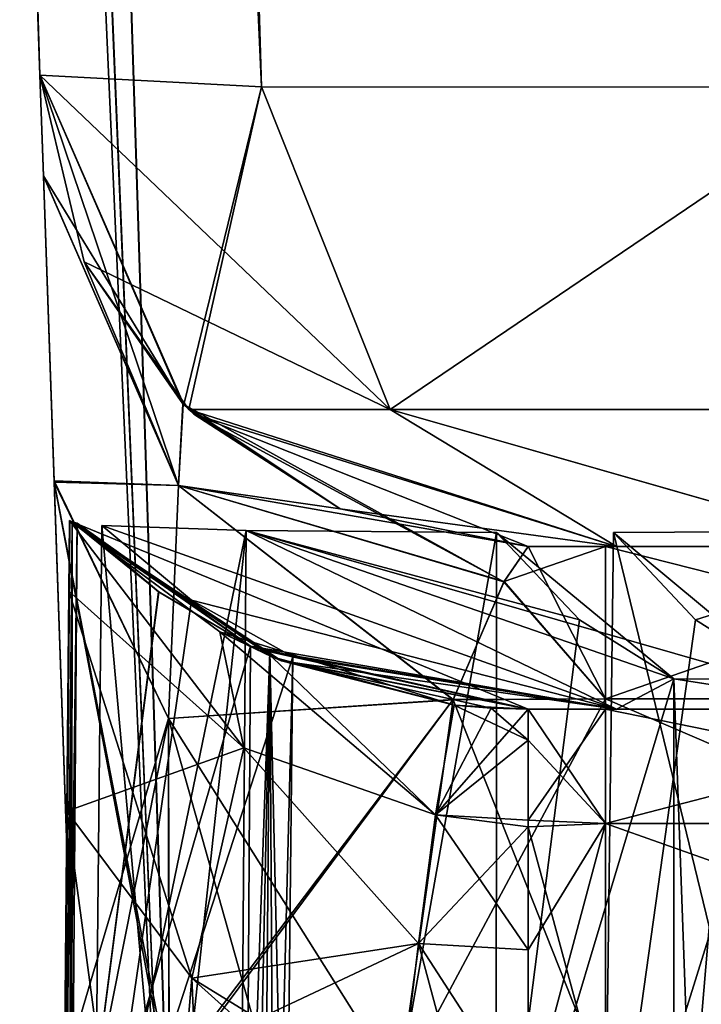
# Model space of a CAD drawing. Header units: millimetres. Extents: x -294 to 294, y -42 to 416.
# Tile 46 of 256: x -219 to -210, y 27 to 39. Entities that reach past the tile are written whole.
import ezdxf

# ---------------------------------------------------------------- set-up
doc = ezdxf.new("R2010")
doc.units = ezdxf.units.MM
doc.header["$LTSCALE"] = 65.185185
for name, color, linetype in [('13', 7, 'CONTINUOUS'), ('1416', 7, 'CONTINUOUS'), ('1437', 7, 'CONTINUOUS'), ('1438', 7, 'CONTINUOUS'), ('1439', 7, 'CONTINUOUS'), ('1440', 7, 'CONTINUOUS'), ('1442', 7, 'CONTINUOUS'), ('1443', 7, 'CONTINUOUS'), ('1446', 7, 'CONTINUOUS'), ('1447', 7, 'CONTINUOUS'), ('1448', 7, 'CONTINUOUS'), ('1462', 7, 'CONTINUOUS'), ('1463', 7, 'CONTINUOUS'), ('1464', 7, 'CONTINUOUS'), ('1465', 7, 'CONTINUOUS'), ('1475', 7, 'CONTINUOUS'), ('1476', 7, 'CONTINUOUS'), ('1479', 7, 'CONTINUOUS'), ('1536', 7, 'CONTINUOUS'), ('1557', 7, 'CONTINUOUS'), ('1565', 7, 'CONTINUOUS'), ('1574', 7, 'CONTINUOUS'), ('1584', 7, 'CONTINUOUS'), ('1585', 7, 'CONTINUOUS'), ('1586', 7, 'CONTINUOUS'), ('1588', 7, 'CONTINUOUS'), ('1589', 7, 'CONTINUOUS'), ('1590', 7, 'CONTINUOUS'), ('1591', 7, 'CONTINUOUS'), ('1592', 7, 'CONTINUOUS'), ('1593', 7, 'CONTINUOUS'), ('1594', 7, 'CONTINUOUS'), ('1595', 7, 'CONTINUOUS'), ('1596', 7, 'CONTINUOUS'), ('16', 7, 'CONTINUOUS'), ('1604', 7, 'CONTINUOUS'), ('1605', 7, 'CONTINUOUS'), ('1607', 7, 'CONTINUOUS'), ('1608', 7, 'CONTINUOUS'), ('1609', 7, 'CONTINUOUS'), ('1610', 7, 'CONTINUOUS'), ('1620', 7, 'CONTINUOUS'), ('1621', 7, 'CONTINUOUS'), ('1622', 7, 'CONTINUOUS'), ('1623', 7, 'CONTINUOUS'), ('1627', 7, 'CONTINUOUS'), ('1633', 7, 'CONTINUOUS'), ('1635', 7, 'CONTINUOUS'), ('1636', 7, 'CONTINUOUS'), ('1637', 7, 'CONTINUOUS'), ('1638', 7, 'CONTINUOUS'), ('1639', 7, 'CONTINUOUS'), ('1640', 7, 'CONTINUOUS'), ('1641', 7, 'CONTINUOUS'), ('1642', 7, 'CONTINUOUS'), ('1646', 7, 'CONTINUOUS'), ('1647', 7, 'CONTINUOUS'), ('1648', 7, 'CONTINUOUS'), ('1649', 7, 'CONTINUOUS')]:
    doc.layers.add(name, color=color, linetype=linetype)

msp = doc.modelspace()

# ---------------------------------------------------------------- linework, layer by layer
at = {"layer": '13', "color": 250, "linetype": 'Continuous', "true_color": 0x404040}
for points in [[(252, -16, -447), (-252, -16, -447), (252, 68, -447), (252, -16, -447)], [(-252, -16, -447), (-252, 68, -447), (252, 68, -447), (-252, -16, -447)]]:
    msp.add_3dface(points, dxfattribs=at)
at = {"layer": '1416', "linetype": 'Continuous'}
msp.add_3dface([(-38.161, 324, -331.453), (-216.839, 324, -331.453), (-198.185, 38.791, -321.493), (-38.161, 324, -331.453)], dxfattribs=at)
at = {"layer": '1437', "linetype": 'Continuous'}
for points in [[(-216.839, 324, -15.547), (-38.161, 324, -15.547), (-56.815, 38.791, -25.507), (-216.839, 324, -15.547)], [(-198.185, 38.791, -25.507), (-216.839, 324, -15.547), (-197.428, 38.791, -25.507), (-198.185, 38.791, -25.507)], [(-197.428, 38.791, -25.507), (-216.839, 324, -15.547), (-57.572, 38.791, -25.507), (-197.428, 38.791, -25.507)], [(-57.572, 38.791, -25.507), (-216.839, 324, -15.547), (-56.815, 38.791, -25.507), (-57.572, 38.791, -25.507)]]:
    msp.add_3dface(points, dxfattribs=at)
at = {"layer": '1438', "linetype": 'Continuous'}
for points in [[(-228.453, 324, -27.161), (-227.57, 324, -22.714), (-218.493, 38.791, -45.815), (-228.453, 324, -27.161)], [(-227.57, 324, -22.714), (-225.059, 324, -18.95), (-215.771, 38.648, -35.664), (-227.57, 324, -22.714)], [(-218.493, 38.791, -45.815), (-227.57, 324, -22.714), (-215.771, 38.648, -35.664), (-218.493, 38.791, -45.815)], [(-225.059, 324, -18.95), (-221.289, 324, -16.431), (-208.343, 38.647, -28.233), (-225.059, 324, -18.95)], [(-215.771, 38.648, -35.664), (-225.059, 324, -18.95), (-208.343, 38.647, -28.233), (-215.771, 38.648, -35.664)], [(-221.289, 324, -16.431), (-216.839, 324, -15.547), (-208.343, 38.647, -28.233), (-221.289, 324, -16.431)], [(-216.839, 324, -15.547), (-198.185, 38.791, -25.507), (-208.343, 38.647, -28.233), (-216.839, 324, -15.547)]]:
    msp.add_3dface(points, dxfattribs=at)
at = {"layer": '1439', "linetype": 'Continuous'}
for points in [[(-218.493, 38.791, -45.815), (-215.771, 38.648, -35.664), (-216.725, 34.744, -45.815), (-218.493, 38.791, -45.815)], [(-215.771, 38.648, -35.664), (-216.665, 34.685, -45.815), (-216.725, 34.744, -45.815), (-215.771, 38.648, -35.664)], [(-215.771, 38.648, -35.664), (-214.192, 34.684, -36.573), (-216.665, 34.685, -45.815), (-215.771, 38.648, -35.664)], [(-215.771, 38.648, -35.664), (-208.343, 38.647, -28.233), (-214.192, 34.684, -36.573), (-215.771, 38.648, -35.664)], [(-208.343, 38.647, -28.233), (-207.427, 34.684, -29.808), (-214.192, 34.684, -36.573), (-208.343, 38.647, -28.233)], [(-216.665, 34.685, -45.815), (-214.192, 34.684, -36.573), (-211.413, 33, -40.344), (-216.665, 34.685, -45.815)], [(-214.806, 33.462, -45.815), (-216.665, 34.685, -45.815), (-211.413, 33, -40.344), (-214.806, 33.462, -45.815)], [(-214.192, 34.684, -36.573), (-207.427, 34.684, -29.808), (-208.315, 33, -35.699), (-214.192, 34.684, -36.573)], [(-211.413, 33, -40.344), (-214.192, 34.684, -36.573), (-208.315, 33, -35.699), (-211.413, 33, -40.344)], [(-212.496, 33, -45.815), (-214.806, 33.462, -45.815), (-211.413, 33, -40.344), (-212.496, 33, -45.815)]]:
    msp.add_3dface(points, dxfattribs=at)
at = {"layer": '1440', "linetype": 'Continuous'}
for points in [[(-212.497, 33, -46.572), (-212.496, 33, -45.815), (-211.546, 33, -46.572), (-212.497, 33, -46.572)], [(-212.496, 33, -45.815), (-211.413, 33, -40.344), (-211.546, 33, -46.572), (-212.496, 33, -45.815)], [(-211.413, 33, -40.344), (-208.315, 33, -35.699), (-211.546, 33, -46.572), (-211.413, 33, -40.344)], [(-211.546, 33, -46.572), (-208.315, 33, -35.699), (-206.144, 33, -45.498), (-211.546, 33, -46.572)]]:
    msp.add_3dface(points, dxfattribs=at)
at = {"layer": '1442', "linetype": 'Continuous'}
for points in [[(-211.546, 33, -46.572), (-206.144, 33, -45.498), (-211.546, 31.128, -51.715), (-211.546, 33, -46.572)], [(-211.546, 31.128, -51.715), (-206.144, 33, -45.498), (-204.175, 31.128, -50.249), (-211.546, 31.128, -51.715)], [(-211.546, 31.128, -51.715), (-204.175, 31.128, -50.249), (-211.546, 26.389, -54.451), (-211.546, 31.128, -51.715)], [(-211.546, 26.389, -54.451), (-204.175, 31.128, -50.249), (-200.548, 26.389, -51.504), (-211.546, 26.389, -54.451)]]:
    msp.add_3dface(points, dxfattribs=at)
at = {"layer": '1443', "linetype": 'Continuous'}
for points in [[(-212.497, 33, -46.572), (-211.546, 31.128, -51.715), (-212.793, 32.568, -49.164), (-212.497, 33, -46.572)], [(-212.497, 33, -46.572), (-211.546, 33, -46.572), (-211.546, 31.128, -51.715), (-212.497, 33, -46.572)], [(-212.793, 32.568, -49.164), (-211.546, 31.128, -51.715), (-213.417, 31.118, -51.727), (-212.793, 32.568, -49.164)], [(-211.546, 26.389, -54.451), (-214.082, 26.389, -54.451), (-213.417, 31.118, -51.727), (-211.546, 26.389, -54.451)], [(-211.546, 31.128, -51.715), (-211.546, 26.389, -54.451), (-213.417, 31.118, -51.727), (-211.546, 31.128, -51.715)]]:
    msp.add_3dface(points, dxfattribs=at)
at = {"layer": '1446', "linetype": 'Continuous'}
for points in [[(-217.95, 36.498, -46.572), (-216.791, 33.75, -50.442), (-218.493, 38.791, -46.572), (-217.95, 36.498, -46.572)], [(-218.493, 38.791, -46.572), (-216.791, 33.75, -50.442), (-218.45, 37.55, -51.358), (-218.493, 38.791, -46.572)], [(-218.45, 37.55, -51.358), (-216.791, 33.75, -50.442), (-218.318, 33.791, -55.651), (-218.45, 37.55, -51.358)], [(-216.733, 34.751, -46.572), (-216.791, 33.75, -50.442), (-217.95, 36.498, -46.572), (-216.733, 34.751, -46.572)], [(-212.793, 32.568, -49.164), (-216.791, 33.75, -50.442), (-216.733, 34.751, -46.572), (-212.793, 32.568, -49.164)], [(-212.793, 32.568, -49.164), (-216.733, 34.751, -46.572), (-216.603, 34.625, -46.572), (-212.793, 32.568, -49.164)], [(-212.497, 33, -46.572), (-212.793, 32.568, -49.164), (-216.603, 34.625, -46.572), (-212.497, 33, -46.572)], [(-216.942, 26.502, -55.655), (-218.079, 26.944, -58.39), (-218.318, 33.791, -55.651), (-216.942, 26.502, -55.655)], [(-216.908, 26.497, -55.621), (-216.942, 26.502, -55.655), (-218.318, 33.791, -55.651), (-216.908, 26.497, -55.621)], [(-216.916, 30.885, -53.777), (-216.908, 26.497, -55.621), (-218.318, 33.791, -55.651), (-216.916, 30.885, -53.777)], [(-216.791, 33.75, -50.442), (-216.916, 30.885, -53.777), (-218.318, 33.791, -55.651), (-216.791, 33.75, -50.442)], [(-213.417, 31.118, -51.727), (-216.916, 30.885, -53.777), (-216.791, 33.75, -50.442), (-213.417, 31.118, -51.727)], [(-212.793, 32.568, -49.164), (-213.417, 31.118, -51.727), (-216.791, 33.75, -50.442), (-212.793, 32.568, -49.164)], [(-213.417, 31.118, -51.727), (-214.082, 26.389, -54.451), (-216.916, 30.885, -53.777), (-213.417, 31.118, -51.727)], [(-214.082, 26.389, -54.451), (-215.649, 26.392, -54.775), (-216.916, 30.885, -53.777), (-214.082, 26.389, -54.451)], [(-215.649, 26.392, -54.775), (-216.908, 26.497, -55.621), (-216.916, 30.885, -53.777), (-215.649, 26.392, -54.775)]]:
    msp.add_3dface(points, dxfattribs=at)
at = {"layer": '1447', "linetype": 'Continuous'}
for points in [[(-218.493, 38.791, -45.815), (-216.725, 34.744, -45.815), (-218.493, 38.791, -46.572), (-218.493, 38.791, -45.815)], [(-216.725, 34.744, -45.815), (-217.95, 36.498, -46.572), (-218.493, 38.791, -46.572), (-216.725, 34.744, -45.815)], [(-216.725, 34.744, -45.815), (-216.733, 34.751, -46.572), (-217.95, 36.498, -46.572), (-216.725, 34.744, -45.815)], [(-216.725, 34.744, -45.815), (-216.665, 34.685, -45.815), (-216.733, 34.751, -46.572), (-216.725, 34.744, -45.815)], [(-216.733, 34.751, -46.572), (-216.665, 34.685, -45.815), (-216.603, 34.625, -46.572), (-216.733, 34.751, -46.572)], [(-216.665, 34.685, -45.815), (-214.806, 33.462, -45.815), (-216.603, 34.625, -46.572), (-216.665, 34.685, -45.815)], [(-214.806, 33.462, -45.815), (-212.496, 33, -45.815), (-216.603, 34.625, -46.572), (-214.806, 33.462, -45.815)], [(-212.496, 33, -45.815), (-212.497, 33, -46.572), (-216.603, 34.625, -46.572), (-212.496, 33, -45.815)]]:
    msp.add_3dface(points, dxfattribs=at)
at = {"layer": '1448', "linetype": 'Continuous'}
for points in [[(-228.453, 324, -319.839), (-228.453, 324, -27.161), (-218.493, 38.791, -45.815), (-228.453, 324, -319.839)], [(-228.453, 324, -319.839), (-218.493, 38.791, -45.815), (-218.493, 38.791, -46.572), (-228.453, 324, -319.839)], [(-228.453, 324, -319.839), (-218.493, 38.791, -46.572), (-218.493, 38.791, -300.428), (-228.453, 324, -319.839)], [(-218.493, 38.791, -301.185), (-228.453, 324, -319.839), (-218.493, 38.791, -300.428), (-218.493, 38.791, -301.185)], [(-218.493, 38.791, -46.572), (-218.45, 37.55, -51.358), (-218.493, 38.791, -300.428), (-218.493, 38.791, -46.572)], [(-218.493, 38.791, -300.428), (-218.45, 37.55, -51.358), (-218.45, 37.557, -295.654), (-218.493, 38.791, -300.428)], [(-218.45, 37.557, -295.654), (-218.45, 37.55, -51.358), (-218.319, 33.806, -291.36), (-218.45, 37.557, -295.654)], [(-218.45, 37.55, -51.358), (-218.318, 33.791, -55.651), (-218.319, 33.806, -291.36), (-218.45, 37.55, -51.358)], [(-218.318, 33.791, -55.651), (-218.079, 26.944, -58.39), (-218.319, 33.806, -291.36), (-218.318, 33.791, -55.651)], [(-218.319, 33.806, -291.36), (-218.079, 26.944, -58.39), (-218.079, 26.944, -288.61), (-218.319, 33.806, -291.36)]]:
    msp.add_3dface(points, dxfattribs=at)
at = {"layer": '1462', "linetype": 'Continuous'}
for points in [[(-218.493, 38.791, -300.428), (-218.45, 37.557, -295.654), (-216.736, 34.754, -300.428), (-218.493, 38.791, -300.428)], [(-218.45, 37.557, -295.654), (-218.319, 33.806, -291.36), (-216.791, 33.75, -296.558), (-218.45, 37.557, -295.654)], [(-218.45, 37.557, -295.654), (-216.791, 33.75, -296.558), (-216.736, 34.754, -300.428), (-218.45, 37.557, -295.654)], [(-216.736, 34.754, -300.428), (-216.791, 33.75, -296.558), (-214.806, 33.462, -300.428), (-216.736, 34.754, -300.428)], [(-218.319, 33.806, -291.36), (-218.079, 26.944, -288.61), (-216.916, 30.885, -293.223), (-218.319, 33.806, -291.36)], [(-218.319, 33.806, -291.36), (-216.916, 30.885, -293.223), (-216.791, 33.75, -296.558), (-218.319, 33.806, -291.36)], [(-216.791, 33.75, -296.558), (-216.916, 30.885, -293.223), (-213.416, 31.12, -295.275), (-216.791, 33.75, -296.558)], [(-214.806, 33.462, -300.428), (-216.791, 33.75, -296.558), (-212.497, 33, -300.428), (-214.806, 33.462, -300.428)], [(-212.497, 33, -300.428), (-216.791, 33.75, -296.558), (-212.792, 32.569, -297.837), (-212.497, 33, -300.428)], [(-212.792, 32.569, -297.837), (-216.791, 33.75, -296.558), (-213.416, 31.12, -295.275), (-212.792, 32.569, -297.837)], [(-216.916, 30.885, -293.223), (-216.905, 26.496, -291.382), (-213.416, 31.12, -295.275), (-216.916, 30.885, -293.223)], [(-216.905, 26.496, -291.382), (-216.857, 26.49, -291.429), (-213.416, 31.12, -295.275), (-216.905, 26.496, -291.382)], [(-216.857, 26.49, -291.429), (-214.082, 26.389, -292.549), (-213.416, 31.12, -295.275), (-216.857, 26.49, -291.429)], [(-218.079, 26.944, -288.61), (-217.75, 26.683, -290.154), (-216.916, 30.885, -293.223), (-218.079, 26.944, -288.61)], [(-217.75, 26.683, -290.154), (-216.905, 26.496, -291.382), (-216.916, 30.885, -293.223), (-217.75, 26.683, -290.154)]]:
    msp.add_3dface(points, dxfattribs=at)
at = {"layer": '1463', "linetype": 'Continuous'}
for points in [[(-218.493, 38.791, -301.185), (-218.493, 38.791, -300.428), (-216.736, 34.754, -300.428), (-218.493, 38.791, -301.185)], [(-218.493, 38.791, -301.185), (-216.736, 34.754, -300.428), (-217.95, 36.498, -301.185), (-218.493, 38.791, -301.185)], [(-217.95, 36.498, -301.185), (-216.736, 34.754, -300.428), (-216.663, 34.683, -301.185), (-217.95, 36.498, -301.185)], [(-216.736, 34.754, -300.428), (-214.806, 33.462, -300.428), (-216.663, 34.683, -301.185), (-216.736, 34.754, -300.428)], [(-216.663, 34.683, -301.185), (-214.806, 33.462, -300.428), (-216.603, 34.625, -301.185), (-216.663, 34.683, -301.185)], [(-214.806, 33.462, -300.428), (-212.497, 33, -300.428), (-216.603, 34.625, -301.185), (-214.806, 33.462, -300.428)], [(-216.603, 34.625, -301.185), (-212.497, 33, -300.428), (-212.496, 33, -301.185), (-216.603, 34.625, -301.185)]]:
    msp.add_3dface(points, dxfattribs=at)
at = {"layer": '1464', "linetype": 'Continuous'}
for points in [[(-218.493, 38.791, -301.185), (-217.95, 36.498, -301.185), (-214.192, 34.684, -310.427), (-218.493, 38.791, -301.185)], [(-218.493, 38.791, -301.185), (-214.192, 34.684, -310.427), (-215.77, 38.648, -311.338), (-218.493, 38.791, -301.185)], [(-215.77, 38.648, -311.338), (-214.192, 34.684, -310.427), (-208.344, 38.647, -318.767), (-215.77, 38.648, -311.338)], [(-214.192, 34.684, -310.427), (-207.427, 34.684, -317.192), (-208.344, 38.647, -318.767), (-214.192, 34.684, -310.427)], [(-217.95, 36.498, -301.185), (-216.663, 34.683, -301.185), (-214.192, 34.684, -310.427), (-217.95, 36.498, -301.185)], [(-216.663, 34.683, -301.185), (-211.412, 33, -306.66), (-214.192, 34.684, -310.427), (-216.663, 34.683, -301.185)], [(-216.663, 34.683, -301.185), (-216.603, 34.625, -301.185), (-211.412, 33, -306.66), (-216.663, 34.683, -301.185)], [(-216.603, 34.625, -301.185), (-212.496, 33, -301.185), (-211.412, 33, -306.66), (-216.603, 34.625, -301.185)], [(-211.412, 33, -306.66), (-208.31, 33, -311.307), (-214.192, 34.684, -310.427), (-211.412, 33, -306.66)], [(-214.192, 34.684, -310.427), (-208.31, 33, -311.307), (-207.427, 34.684, -317.192), (-214.192, 34.684, -310.427)]]:
    msp.add_3dface(points, dxfattribs=at)
at = {"layer": '1465', "linetype": 'Continuous'}
for points in [[(-212.496, 33, -301.185), (-212.497, 33, -300.428), (-211.546, 33, -300.428), (-212.496, 33, -301.185)], [(-211.412, 33, -306.66), (-212.496, 33, -301.185), (-211.546, 33, -300.428), (-211.412, 33, -306.66)], [(-206.15, 33, -301.499), (-211.412, 33, -306.66), (-211.546, 33, -300.428), (-206.15, 33, -301.499)], [(-208.31, 33, -311.307), (-211.412, 33, -306.66), (-206.15, 33, -301.499), (-208.31, 33, -311.307)]]:
    msp.add_3dface(points, dxfattribs=at)
at = {"layer": '1475', "linetype": 'Continuous'}
for points in [[(-206.15, 33, -301.499), (-211.546, 33, -300.428), (-204.175, 31.128, -296.751), (-206.15, 33, -301.499)], [(-204.175, 31.128, -296.751), (-211.546, 33, -300.428), (-211.546, 31.128, -295.285), (-204.175, 31.128, -296.751)], [(-211.546, 26.389, -292.549), (-200.548, 26.389, -295.496), (-211.546, 31.128, -295.285), (-211.546, 26.389, -292.549)], [(-200.548, 26.389, -295.496), (-204.175, 31.128, -296.751), (-211.546, 31.128, -295.285), (-200.548, 26.389, -295.496)]]:
    msp.add_3dface(points, dxfattribs=at)
at = {"layer": '1476', "linetype": 'Continuous'}
for points in [[(-212.497, 33, -300.428), (-212.792, 32.569, -297.837), (-211.546, 33, -300.428), (-212.497, 33, -300.428)], [(-211.546, 33, -300.428), (-212.792, 32.569, -297.837), (-211.546, 31.128, -295.285), (-211.546, 33, -300.428)], [(-212.792, 32.569, -297.837), (-213.416, 31.12, -295.275), (-211.546, 31.128, -295.285), (-212.792, 32.569, -297.837)], [(-213.416, 31.12, -295.275), (-214.082, 26.389, -292.549), (-211.546, 31.128, -295.285), (-213.416, 31.12, -295.275)], [(-214.082, 26.389, -292.549), (-211.546, 26.389, -292.549), (-211.546, 31.128, -295.285), (-214.082, 26.389, -292.549)]]:
    msp.add_3dface(points, dxfattribs=at)
at = {"layer": '1479', "linetype": 'Continuous'}
for points in [[(-227.572, 324, -324.281), (-228.453, 324, -319.839), (-215.77, 38.648, -311.338), (-227.572, 324, -324.281)], [(-228.453, 324, -319.839), (-218.493, 38.791, -301.185), (-215.77, 38.648, -311.338), (-228.453, 324, -319.839)], [(-225.058, 324, -328.049), (-227.572, 324, -324.281), (-215.77, 38.648, -311.338), (-225.058, 324, -328.049)], [(-221.285, 324, -330.571), (-225.058, 324, -328.049), (-208.344, 38.647, -318.767), (-221.285, 324, -330.571)], [(-225.058, 324, -328.049), (-215.77, 38.648, -311.338), (-208.344, 38.647, -318.767), (-225.058, 324, -328.049)], [(-216.839, 324, -331.453), (-221.285, 324, -330.571), (-198.185, 38.791, -321.493), (-216.839, 324, -331.453)], [(-198.185, 38.791, -321.493), (-221.285, 324, -330.571), (-208.344, 38.647, -318.767), (-198.185, 38.791, -321.493)]]:
    msp.add_3dface(points, dxfattribs=at)
at = {"layer": '1536', "linetype": 'Continuous'}
msp.add_3dface([(-171.25, 322, -13.616), (-216.713, 322, -13.616), (-196.634, 15, -24.337), (-171.25, 322, -13.616)], dxfattribs=at)
at = {"layer": '1557', "linetype": 'Continuous'}
for points in [[(-216.713, 322, -333.384), (-171.25, 239, -330.486), (-58.366, 15, -322.663), (-216.713, 322, -333.384)], [(-196.634, 15, -322.663), (-216.713, 322, -333.384), (-183.485, 15, -322.663), (-196.634, 15, -322.663)], [(-183.485, 15, -322.663), (-216.713, 322, -333.384), (-71.515, 15, -322.663), (-183.485, 15, -322.663)], [(-71.515, 15, -322.663), (-216.713, 322, -333.384), (-58.366, 15, -322.663), (-71.515, 15, -322.663)]]:
    msp.add_3dface(points, dxfattribs=at)
at = {"layer": '1565', "linetype": 'Continuous'}
for points in [[(-229.346, 322, -324.946), (-226.39, 322, -329.377), (-216.585, 15, -311.149), (-229.346, 322, -324.946)], [(-219.663, 15, -299.634), (-229.346, 322, -324.946), (-216.585, 15, -311.149), (-219.663, 15, -299.634)], [(-226.39, 322, -329.377), (-221.951, 322, -332.344), (-208.157, 15, -319.58), (-226.39, 322, -329.377)], [(-216.585, 15, -311.149), (-226.39, 322, -329.377), (-208.157, 15, -319.58), (-216.585, 15, -311.149)], [(-221.951, 322, -332.344), (-216.713, 322, -333.384), (-208.157, 15, -319.58), (-221.951, 322, -332.344)], [(-216.713, 322, -333.384), (-196.634, 15, -322.663), (-208.157, 15, -319.58), (-216.713, 322, -333.384)]]:
    msp.add_3dface(points, dxfattribs=at)
at = {"layer": '1574', "linetype": 'Continuous'}
for points in [[(-229.349, 322, -22.06), (-230.384, 322, -27.287), (-216.581, 15, -35.844), (-229.349, 322, -22.06)], [(-230.384, 322, -27.287), (-219.663, 15, -47.366), (-216.581, 15, -35.844), (-230.384, 322, -27.287)], [(-226.389, 322, -17.623), (-229.349, 322, -22.06), (-216.581, 15, -35.844), (-226.389, 322, -17.623)], [(-221.945, 322, -14.653), (-226.389, 322, -17.623), (-208.164, 15, -27.423), (-221.945, 322, -14.653)], [(-208.164, 15, -27.423), (-226.389, 322, -17.623), (-216.581, 15, -35.844), (-208.164, 15, -27.423)], [(-216.713, 322, -13.616), (-221.945, 322, -14.653), (-196.634, 15, -24.337), (-216.713, 322, -13.616)], [(-196.634, 15, -24.337), (-221.945, 322, -14.653), (-208.164, 15, -27.423), (-196.634, 15, -24.337)]]:
    msp.add_3dface(points, dxfattribs=at)
at = {"layer": '1584', "linetype": 'Continuous'}
for points in [[(-218.228, 22.229, -55.015), (-216.001, 13.648, -55.186), (-218.162, 29.747, -53.372), (-218.228, 22.229, -55.015)], [(-218.162, 29.747, -53.372), (-216.001, 13.648, -55.186), (-216.628, 27.697, -52.77), (-218.162, 29.747, -53.372)], [(-216.628, 27.697, -52.77), (-216.001, 13.648, -55.186), (-215.982, 27.115, -52.624), (-216.628, 27.697, -52.77)]]:
    msp.add_3dface(points, dxfattribs=at)
at = {"layer": '1585', "linetype": 'Continuous'}
for points in [[(-218.131, 33.321, -46.194), (-218.291, 15, -46.194), (-218.131, 33.321, -49.126), (-218.131, 33.321, -46.194)], [(-218.131, 33.321, -49.126), (-218.291, 15, -46.194), (-218.139, 32.45, -51.883), (-218.131, 33.321, -49.126)], [(-218.291, 15, -46.194), (-218.162, 29.747, -53.372), (-218.139, 32.45, -51.883), (-218.291, 15, -46.194)], [(-218.291, 15, -46.194), (-218.228, 22.229, -55.015), (-218.162, 29.747, -53.372), (-218.291, 15, -46.194)]]:
    msp.add_3dface(points, dxfattribs=at)
at = {"layer": '1586', "linetype": 'Continuous'}
for points in [[(-218.291, 15, -46.194), (-218.131, 33.321, -46.194), (-218.13, 33.32, -46.004), (-218.291, 15, -46.194)], [(-218.127, 33.317, -45.815), (-218.291, 15, -46.194), (-218.13, 33.32, -46.004), (-218.127, 33.317, -45.815)], [(-218.262, 15, -45.099), (-218.291, 15, -46.194), (-218.127, 33.317, -45.815), (-218.262, 15, -45.099)], [(-218.097, 33.303, -45.012), (-218.262, 15, -45.099), (-218.127, 33.317, -45.815), (-218.097, 33.303, -45.012)], [(-218.035, 33.289, -44.21), (-218.262, 15, -45.099), (-218.097, 33.303, -45.012), (-218.035, 33.289, -44.21)], [(-218.105, 24.14, -44.109), (-218.262, 15, -45.099), (-218.035, 33.289, -44.21), (-218.105, 24.14, -44.109)]]:
    msp.add_3dface(points, dxfattribs=at)
at = {"layer": '1588', "linetype": 'Continuous'}
for points in [[(-211.446, 33.173, -31.113), (-207.039, 15, -27.902), (-211.561, 24.083, -31.111), (-211.446, 33.173, -31.113)], [(-207.039, 15, -27.902), (-211.446, 33.173, -31.113), (-206.963, 33.198, -28.042), (-207.039, 15, -27.902)]]:
    msp.add_3dface(points, dxfattribs=at)
at = {"layer": '1589', "linetype": 'Continuous'}
for points in [[(-216.098, 15, -36.961), (-217.918, 15, -42.295), (-215.958, 33.198, -37.037), (-216.098, 15, -36.961)], [(-217.918, 15, -42.295), (-217.825, 24.126, -42.237), (-215.958, 33.198, -37.037), (-217.918, 15, -42.295)], [(-217.733, 33.258, -42.18), (-215.958, 33.198, -37.037), (-217.825, 24.126, -42.237), (-217.733, 33.258, -42.18)], [(-212.887, 33.173, -32.554), (-216.098, 15, -36.961), (-215.958, 33.198, -37.037), (-212.887, 33.173, -32.554)], [(-212.889, 24.083, -32.439), (-216.098, 15, -36.961), (-212.887, 33.173, -32.554), (-212.889, 24.083, -32.439)]]:
    msp.add_3dface(points, dxfattribs=at)
at = {"layer": '1590', "linetype": 'Continuous'}
for points in [[(-218.105, 24.14, -44.109), (-218.035, 33.289, -44.21), (-217.031, 32.442, -44.472), (-218.105, 24.14, -44.109)], [(-215.906, 31.777, -44.767), (-218.105, 24.14, -44.109), (-217.031, 32.442, -44.472), (-215.906, 31.777, -44.767)], [(-215.961, 23.386, -44.676), (-218.105, 24.14, -44.109), (-215.906, 31.777, -44.767), (-215.961, 23.386, -44.676)]]:
    msp.add_3dface(points, dxfattribs=at)
at = {"layer": '1591', "linetype": 'Continuous'}
for points in [[(-215.809, 15, -43.751), (-216.016, 15, -44.586), (-215.668, 31.707, -43.789), (-215.809, 15, -43.751)], [(-216.016, 15, -44.586), (-215.961, 23.386, -44.676), (-215.668, 31.707, -43.789), (-216.016, 15, -44.586)], [(-215.961, 23.386, -44.676), (-215.906, 31.777, -44.767), (-215.668, 31.707, -43.789), (-215.961, 23.386, -44.676)], [(-215.386, 31.645, -42.823), (-215.809, 15, -43.751), (-215.668, 31.707, -43.789), (-215.386, 31.645, -42.823)], [(-215.478, 23.32, -42.873), (-215.809, 15, -43.751), (-215.386, 31.645, -42.823), (-215.478, 23.32, -42.873)]]:
    msp.add_3dface(points, dxfattribs=at)
at = {"layer": '1592', "linetype": 'Continuous'}
for points in [[(-217.733, 33.258, -42.18), (-217.825, 24.126, -42.237), (-216.631, 32.34, -42.483), (-217.733, 33.258, -42.18)], [(-217.825, 24.126, -42.237), (-215.386, 31.645, -42.823), (-216.631, 32.34, -42.483), (-217.825, 24.126, -42.237)], [(-217.825, 24.126, -42.237), (-215.478, 23.32, -42.873), (-215.386, 31.645, -42.823), (-217.825, 24.126, -42.237)]]:
    msp.add_3dface(points, dxfattribs=at)
at = {"layer": '1593', "linetype": 'Continuous'}
for points in [[(-218.097, 33.303, -45.012), (-218.127, 33.317, -45.815), (-215.906, 31.777, -44.767), (-218.097, 33.303, -45.012)], [(-215.906, 31.777, -44.767), (-218.127, 33.317, -45.815), (-215.528, 31.596, -45.815), (-215.906, 31.777, -44.767)], [(-218.035, 33.289, -44.21), (-218.097, 33.303, -45.012), (-217.031, 32.442, -44.472), (-218.035, 33.289, -44.21)], [(-218.097, 33.303, -45.012), (-215.906, 31.777, -44.767), (-217.031, 32.442, -44.472), (-218.097, 33.303, -45.012)], [(-215.958, 33.198, -37.037), (-217.733, 33.258, -42.18), (-211.412, 31, -40.34), (-215.958, 33.198, -37.037)], [(-217.733, 33.258, -42.18), (-216.631, 32.34, -42.483), (-211.412, 31, -40.34), (-217.733, 33.258, -42.18)], [(-212.887, 33.173, -32.554), (-215.958, 33.198, -37.037), (-211.867, 32.101, -33.561), (-212.887, 33.173, -32.554)], [(-211.867, 32.101, -33.561), (-215.958, 33.198, -37.037), (-210.706, 31.374, -34.713), (-211.867, 32.101, -33.561)], [(-210.706, 31.374, -34.713), (-215.958, 33.198, -37.037), (-208.31, 31, -35.694), (-210.706, 31.374, -34.713)], [(-208.31, 31, -35.694), (-215.958, 33.198, -37.037), (-211.412, 31, -40.34), (-208.31, 31, -35.694)], [(-206.963, 33.198, -28.042), (-211.446, 33.173, -31.113), (-209.287, 31.374, -33.294), (-206.963, 33.198, -28.042)], [(-209.287, 31.374, -33.294), (-211.446, 33.173, -31.113), (-210.439, 32.101, -32.133), (-209.287, 31.374, -33.294)], [(-216.631, 32.34, -42.483), (-215.386, 31.645, -42.823), (-211.412, 31, -40.34), (-216.631, 32.34, -42.483)], [(-215.668, 31.707, -43.789), (-215.906, 31.777, -44.767), (-211.412, 31, -40.34), (-215.668, 31.707, -43.789)], [(-211.412, 31, -40.34), (-215.906, 31.777, -44.767), (-215.528, 31.596, -45.815), (-211.412, 31, -40.34)], [(-215.386, 31.645, -42.823), (-215.668, 31.707, -43.789), (-211.412, 31, -40.34), (-215.386, 31.645, -42.823)], [(-212.496, 31, -45.815), (-211.412, 31, -40.34), (-215.528, 31.596, -45.815), (-212.496, 31, -45.815)], [(-210.013, 31.372, -33.987), (-210.706, 31.374, -34.713), (-208.31, 31, -35.694), (-210.013, 31.372, -33.987)]]:
    msp.add_3dface(points, dxfattribs=at)
at = {"layer": '1594', "linetype": 'Continuous'}
for points in [[(-212.889, 24.083, -32.439), (-212.887, 33.173, -32.554), (-211.867, 32.101, -33.561), (-212.889, 24.083, -32.439)], [(-212.889, 24.083, -32.439), (-211.867, 32.101, -33.561), (-210.706, 31.374, -34.713), (-212.889, 24.083, -32.439)], [(-212.889, 24.083, -32.439), (-210.706, 31.374, -34.713), (-210.708, 23.185, -34.609), (-212.889, 24.083, -32.439)]]:
    msp.add_3dface(points, dxfattribs=at)
at = {"layer": '1595', "linetype": 'Continuous'}
for points in [[(-210.114, 15, -33.886), (-210.71, 15, -34.506), (-210.013, 31.372, -33.987), (-210.114, 15, -33.886)], [(-210.013, 31.372, -33.987), (-210.71, 15, -34.506), (-210.708, 23.185, -34.609), (-210.013, 31.372, -33.987)], [(-210.706, 31.374, -34.713), (-210.013, 31.372, -33.987), (-210.708, 23.185, -34.609), (-210.706, 31.374, -34.713)]]:
    msp.add_3dface(points, dxfattribs=at)
at = {"layer": '1596', "linetype": 'Continuous'}
for points in [[(-211.446, 33.173, -31.113), (-211.561, 24.083, -31.111), (-210.439, 32.101, -32.133), (-211.446, 33.173, -31.113)], [(-211.561, 24.083, -31.111), (-209.287, 31.374, -33.294), (-210.439, 32.101, -32.133), (-211.561, 24.083, -31.111)], [(-209.287, 31.374, -33.294), (-211.561, 24.083, -31.111), (-209.391, 23.185, -33.292), (-209.287, 31.374, -33.294)]]:
    msp.add_3dface(points, dxfattribs=at)
at = {"layer": '16', "color": 250, "linetype": 'Continuous', "true_color": 0x404040}
for points in [[(-252, 68.009, -431.591), (-252, 0.991, -431.006), (252, 0.991, -431.006), (-252, 68.009, -431.591)], [(252, 68.009, -431.591), (-252, 68.009, -431.591), (252, 0.991, -431.006), (252, 68.009, -431.591)]]:
    msp.add_3dface(points, dxfattribs=at)
at = {"layer": '1604', "linetype": 'Continuous'}
for points in [[(-211.546, 29.596, -50.46), (-204.655, 29.596, -49.089), (-211.546, 31, -46.603), (-211.546, 29.596, -50.46)], [(-211.546, 31, -46.603), (-204.655, 29.596, -49.089), (-206.138, 31, -45.529), (-211.546, 31, -46.603)], [(-211.546, 26.042, -52.512), (-201.517, 26.042, -49.825), (-211.546, 29.596, -50.46), (-211.546, 26.042, -52.512)], [(-211.546, 29.596, -50.46), (-201.517, 26.042, -49.825), (-204.655, 29.596, -49.089), (-211.546, 29.596, -50.46)]]:
    msp.add_3dface(points, dxfattribs=at)
at = {"layer": '1605', "linetype": 'Continuous'}
for points in [[(-211.546, 29.596, -50.46), (-211.546, 31, -46.603), (-212.497, 29.637, -50.411), (-211.546, 29.596, -50.46)], [(-212.497, 29.637, -50.411), (-211.546, 31, -46.603), (-212.497, 31, -46.603), (-212.497, 29.637, -50.411)], [(-212.497, 28.043, -51.775), (-211.546, 29.596, -50.46), (-212.497, 29.637, -50.411), (-212.497, 28.043, -51.775)], [(-211.546, 26.042, -52.512), (-211.546, 29.596, -50.46), (-212.497, 26.042, -52.512), (-211.546, 26.042, -52.512)], [(-212.497, 26.042, -52.512), (-211.546, 29.596, -50.46), (-212.497, 28.043, -51.775), (-212.497, 26.042, -52.512)]]:
    msp.add_3dface(points, dxfattribs=at)
at = {"layer": '1607', "linetype": 'Continuous'}
for points in [[(-213.404, 31.052, -46.587), (-213.635, 29.704, -50.397), (-212.951, 31.013, -46.599), (-213.404, 31.052, -46.587)], [(-213.635, 29.704, -50.397), (-212.497, 31, -46.603), (-212.951, 31.013, -46.599), (-213.635, 29.704, -50.397)], [(-212.497, 29.637, -50.411), (-212.497, 31, -46.603), (-213.635, 29.704, -50.397), (-212.497, 29.637, -50.411)], [(-213.843, 28.121, -51.76), (-212.497, 28.043, -51.775), (-213.635, 29.704, -50.397), (-213.843, 28.121, -51.76)], [(-212.497, 28.043, -51.775), (-212.497, 29.637, -50.411), (-213.635, 29.704, -50.397), (-212.497, 28.043, -51.775)], [(-214.085, 26.132, -52.496), (-213.292, 26.065, -52.508), (-213.843, 28.121, -51.76), (-214.085, 26.132, -52.496)], [(-212.497, 26.042, -52.512), (-212.497, 28.043, -51.775), (-213.843, 28.121, -51.76), (-212.497, 26.042, -52.512)], [(-213.292, 26.065, -52.508), (-212.497, 26.042, -52.512), (-213.843, 28.121, -51.76), (-213.292, 26.065, -52.508)]]:
    msp.add_3dface(points, dxfattribs=at)
at = {"layer": '1608', "linetype": 'Continuous'}
for points in [[(-218.131, 33.321, -49.126), (-218.139, 32.45, -51.883), (-215.99, 30.527, -50.776), (-218.131, 33.321, -49.126)], [(-216.284, 31.953, -47.412), (-218.131, 33.321, -49.126), (-215.99, 30.527, -50.776), (-216.284, 31.953, -47.412)], [(-218.139, 32.45, -51.883), (-218.162, 29.747, -53.372), (-215.99, 30.527, -50.776), (-218.139, 32.45, -51.883)], [(-213.635, 29.704, -50.397), (-213.404, 31.052, -46.587), (-216.284, 31.953, -47.412), (-213.635, 29.704, -50.397)], [(-213.635, 29.704, -50.397), (-216.284, 31.953, -47.412), (-215.99, 30.527, -50.776), (-213.635, 29.704, -50.397)], [(-216.284, 31.953, -47.412), (-213.404, 31.052, -46.587), (-215.646, 31.646, -47.061), (-216.284, 31.953, -47.412)], [(-218.162, 29.747, -53.372), (-216.628, 27.697, -52.77), (-215.99, 30.527, -50.776), (-218.162, 29.747, -53.372)], [(-216.628, 27.697, -52.77), (-213.843, 28.121, -51.76), (-215.99, 30.527, -50.776), (-216.628, 27.697, -52.77)], [(-213.843, 28.121, -51.76), (-213.635, 29.704, -50.397), (-215.99, 30.527, -50.776), (-213.843, 28.121, -51.76)], [(-216.628, 27.697, -52.77), (-215.982, 27.115, -52.624), (-213.843, 28.121, -51.76), (-216.628, 27.697, -52.77)], [(-215.982, 27.115, -52.624), (-214.085, 26.132, -52.496), (-213.843, 28.121, -51.76), (-215.982, 27.115, -52.624)]]:
    msp.add_3dface(points, dxfattribs=at)
at = {"layer": '1609', "linetype": 'Continuous'}
for points in [[(-218.131, 33.321, -46.194), (-218.131, 33.321, -49.126), (-216.284, 31.953, -47.412), (-218.131, 33.321, -46.194)], [(-218.13, 33.32, -46.004), (-218.131, 33.321, -46.194), (-216.284, 31.953, -47.412), (-218.13, 33.32, -46.004)], [(-218.127, 33.317, -45.815), (-218.13, 33.32, -46.004), (-216.284, 31.953, -47.412), (-218.127, 33.317, -45.815)], [(-215.528, 31.596, -45.815), (-218.127, 33.317, -45.815), (-215.646, 31.646, -47.061), (-215.528, 31.596, -45.815)], [(-218.127, 33.317, -45.815), (-216.284, 31.953, -47.412), (-215.646, 31.646, -47.061), (-218.127, 33.317, -45.815)], [(-213.404, 31.052, -46.587), (-215.528, 31.596, -45.815), (-215.646, 31.646, -47.061), (-213.404, 31.052, -46.587)], [(-212.496, 31, -45.815), (-215.528, 31.596, -45.815), (-212.497, 31, -46.603), (-212.496, 31, -45.815)], [(-212.497, 31, -46.603), (-215.528, 31.596, -45.815), (-212.951, 31.013, -46.599), (-212.497, 31, -46.603)], [(-215.528, 31.596, -45.815), (-213.404, 31.052, -46.587), (-212.951, 31.013, -46.599), (-215.528, 31.596, -45.815)]]:
    msp.add_3dface(points, dxfattribs=at)
at = {"layer": '1610', "linetype": 'Continuous'}
for points in [[(-206.138, 31, -45.529), (-212.496, 31, -45.815), (-212.497, 31, -46.603), (-206.138, 31, -45.529)], [(-211.546, 31, -46.603), (-206.138, 31, -45.529), (-212.497, 31, -46.603), (-211.546, 31, -46.603)], [(-211.412, 31, -40.34), (-212.496, 31, -45.815), (-201.548, 31, -42.466), (-211.412, 31, -40.34)], [(-212.496, 31, -45.815), (-206.138, 31, -45.529), (-201.548, 31, -42.466), (-212.496, 31, -45.815)], [(-208.31, 31, -35.694), (-211.412, 31, -40.34), (-198.473, 31, -37.867), (-208.31, 31, -35.694)], [(-211.412, 31, -40.34), (-201.548, 31, -42.466), (-198.473, 31, -37.867), (-211.412, 31, -40.34)]]:
    msp.add_3dface(points, dxfattribs=at)
at = {"layer": '1620', "linetype": 'Continuous'}
for points in [[(-218.162, 29.747, -293.628), (-217.812, 13.795, -290.621), (-218.227, 22.368, -292.016), (-218.162, 29.747, -293.628)], [(-216.627, 27.696, -294.23), (-217.812, 13.795, -290.621), (-218.162, 29.747, -293.628), (-216.627, 27.696, -294.23)], [(-215.981, 27.114, -294.376), (-217.812, 13.795, -290.621), (-216.627, 27.696, -294.23), (-215.981, 27.114, -294.376)]]:
    msp.add_3dface(points, dxfattribs=at)
at = {"layer": '1621', "linetype": 'Continuous'}
for points in [[(-218.291, 15, -290.354), (-218.291, 15, -300.806), (-218.131, 33.321, -300.806), (-218.291, 15, -290.354)], [(-218.227, 22.368, -292.016), (-218.291, 15, -290.354), (-218.131, 33.321, -300.806), (-218.227, 22.368, -292.016)], [(-218.162, 29.747, -293.628), (-218.227, 22.368, -292.016), (-218.131, 33.321, -300.806), (-218.162, 29.747, -293.628)], [(-218.139, 32.45, -295.117), (-218.162, 29.747, -293.628), (-218.131, 33.321, -300.806), (-218.139, 32.45, -295.117)], [(-218.131, 33.321, -297.874), (-218.139, 32.45, -295.117), (-218.131, 33.321, -300.806), (-218.131, 33.321, -297.874)]]:
    msp.add_3dface(points, dxfattribs=at)
at = {"layer": '1622', "linetype": 'Continuous'}
for points in [[(-218.139, 32.45, -295.117), (-218.131, 33.321, -297.874), (-215.99, 30.527, -296.224), (-218.139, 32.45, -295.117)], [(-215.99, 30.527, -296.224), (-218.131, 33.321, -297.874), (-216.284, 31.953, -299.588), (-215.99, 30.527, -296.224)], [(-216.627, 27.696, -294.23), (-218.162, 29.747, -293.628), (-218.139, 32.45, -295.117), (-216.627, 27.696, -294.23)], [(-216.627, 27.696, -294.23), (-218.139, 32.45, -295.117), (-215.99, 30.527, -296.224), (-216.627, 27.696, -294.23)], [(-215.99, 30.527, -296.224), (-216.284, 31.953, -299.588), (-213.635, 29.704, -296.603), (-215.99, 30.527, -296.224)], [(-213.635, 29.704, -296.603), (-216.284, 31.953, -299.588), (-215.646, 31.646, -299.939), (-213.635, 29.704, -296.603)], [(-213.404, 31.052, -300.413), (-213.635, 29.704, -296.603), (-215.646, 31.646, -299.939), (-213.404, 31.052, -300.413)], [(-216.627, 27.696, -294.23), (-215.99, 30.527, -296.224), (-213.843, 28.121, -295.24), (-216.627, 27.696, -294.23)], [(-213.843, 28.121, -295.24), (-215.99, 30.527, -296.224), (-213.635, 29.704, -296.603), (-213.843, 28.121, -295.24)], [(-214.085, 26.132, -294.504), (-216.627, 27.696, -294.23), (-213.843, 28.121, -295.24), (-214.085, 26.132, -294.504)], [(-214.085, 26.132, -294.504), (-215.981, 27.114, -294.376), (-216.627, 27.696, -294.23), (-214.085, 26.132, -294.504)]]:
    msp.add_3dface(points, dxfattribs=at)
at = {"layer": '1623', "linetype": 'Continuous'}
for points in [[(-213.635, 29.704, -296.603), (-213.404, 31.052, -300.413), (-212.497, 30.621, -298.298), (-213.635, 29.704, -296.603)], [(-212.497, 30.621, -298.298), (-213.404, 31.052, -300.413), (-212.951, 31.013, -300.401), (-212.497, 30.621, -298.298)], [(-212.497, 31, -300.397), (-212.497, 30.621, -298.298), (-212.951, 31.013, -300.401), (-212.497, 31, -300.397)], [(-212.497, 29.555, -296.491), (-213.635, 29.704, -296.603), (-212.497, 30.621, -298.298), (-212.497, 29.555, -296.491)], [(-213.843, 28.121, -295.24), (-213.635, 29.704, -296.603), (-212.497, 29.555, -296.491), (-213.843, 28.121, -295.24)], [(-212.497, 26.042, -294.488), (-213.843, 28.121, -295.24), (-212.497, 29.555, -296.491), (-212.497, 26.042, -294.488)], [(-214.085, 26.132, -294.504), (-213.843, 28.121, -295.24), (-213.292, 26.065, -294.492), (-214.085, 26.132, -294.504)], [(-213.292, 26.065, -294.492), (-213.843, 28.121, -295.24), (-212.497, 26.042, -294.488), (-213.292, 26.065, -294.492)]]:
    msp.add_3dface(points, dxfattribs=at)
at = {"layer": '1627', "linetype": 'Continuous'}
for points in [[(-204.655, 29.596, -297.911), (-211.546, 29.596, -296.54), (-206.133, 31, -301.473), (-204.655, 29.596, -297.911)], [(-206.133, 31, -301.473), (-211.546, 29.596, -296.54), (-211.546, 31, -300.397), (-206.133, 31, -301.473)], [(-201.517, 26.042, -297.175), (-211.546, 26.042, -294.488), (-204.655, 29.596, -297.911), (-201.517, 26.042, -297.175)], [(-204.655, 29.596, -297.911), (-211.546, 26.042, -294.488), (-211.546, 29.596, -296.54), (-204.655, 29.596, -297.911)]]:
    msp.add_3dface(points, dxfattribs=at)
at = {"layer": '1633', "linetype": 'Continuous'}
for points in [[(-218.291, 15, -300.806), (-218.262, 15, -301.901), (-218.131, 33.321, -300.806), (-218.291, 15, -300.806)], [(-218.131, 33.321, -300.806), (-218.262, 15, -301.901), (-218.13, 33.32, -300.996), (-218.131, 33.321, -300.806)], [(-218.13, 33.32, -300.996), (-218.262, 15, -301.901), (-218.127, 33.317, -301.185), (-218.13, 33.32, -300.996)], [(-218.127, 33.317, -301.185), (-218.262, 15, -301.901), (-218.097, 33.303, -301.989), (-218.127, 33.317, -301.185)], [(-218.262, 15, -301.901), (-218.174, 15, -302.992), (-218.097, 33.303, -301.989), (-218.262, 15, -301.901)], [(-218.174, 15, -302.992), (-218.105, 24.14, -302.891), (-218.097, 33.303, -301.989), (-218.174, 15, -302.992)], [(-218.035, 33.289, -302.79), (-218.097, 33.303, -301.989), (-218.105, 24.14, -302.891), (-218.035, 33.289, -302.79)]]:
    msp.add_3dface(points, dxfattribs=at)
at = {"layer": '1635', "linetype": 'Continuous'}
for points in [[(-211.561, 24.083, -315.889), (-207.039, 15, -319.098), (-211.446, 33.173, -315.887), (-211.561, 24.083, -315.889)], [(-211.446, 33.173, -315.887), (-207.039, 15, -319.098), (-206.961, 33.198, -318.96), (-211.446, 33.173, -315.887)]]:
    msp.add_3dface(points, dxfattribs=at)
at = {"layer": '1636', "linetype": 'Continuous'}
for points in [[(-217.825, 24.126, -304.763), (-216.098, 15, -310.039), (-217.733, 33.258, -304.82), (-217.825, 24.126, -304.763)], [(-217.733, 33.258, -304.82), (-216.098, 15, -310.039), (-215.959, 33.198, -309.961), (-217.733, 33.258, -304.82)], [(-215.959, 33.198, -309.961), (-216.098, 15, -310.039), (-212.887, 33.173, -314.446), (-215.959, 33.198, -309.961)], [(-212.887, 33.173, -314.446), (-216.098, 15, -310.039), (-212.889, 24.083, -314.561), (-212.887, 33.173, -314.446)]]:
    msp.add_3dface(points, dxfattribs=at)
at = {"layer": '1637', "linetype": 'Continuous'}
for points in [[(-218.131, 33.321, -297.874), (-218.131, 33.321, -300.806), (-218.13, 33.32, -300.996), (-218.131, 33.321, -297.874)], [(-216.284, 31.953, -299.588), (-218.131, 33.321, -297.874), (-218.127, 33.317, -301.185), (-216.284, 31.953, -299.588)], [(-218.131, 33.321, -297.874), (-218.13, 33.32, -300.996), (-218.127, 33.317, -301.185), (-218.131, 33.321, -297.874)], [(-216.284, 31.953, -299.588), (-218.127, 33.317, -301.185), (-215.555, 31.607, -301.185), (-216.284, 31.953, -299.588)], [(-215.646, 31.646, -299.939), (-216.284, 31.953, -299.588), (-215.555, 31.607, -301.185), (-215.646, 31.646, -299.939)], [(-213.404, 31.052, -300.413), (-215.646, 31.646, -299.939), (-215.555, 31.607, -301.185), (-213.404, 31.052, -300.413)], [(-212.496, 31, -301.185), (-213.404, 31.052, -300.413), (-215.555, 31.607, -301.185), (-212.496, 31, -301.185)], [(-212.951, 31.013, -300.401), (-213.404, 31.052, -300.413), (-212.496, 31, -301.185), (-212.951, 31.013, -300.401)], [(-212.497, 31, -300.397), (-212.951, 31.013, -300.401), (-212.496, 31, -301.185), (-212.497, 31, -300.397)]]:
    msp.add_3dface(points, dxfattribs=at)
at = {"layer": '1638', "linetype": 'Continuous'}
for points in [[(-211.546, 31, -300.397), (-212.497, 31, -300.397), (-212.496, 31, -301.185), (-211.546, 31, -300.397)], [(-206.133, 31, -301.473), (-211.546, 31, -300.397), (-212.496, 31, -301.185), (-206.133, 31, -301.473)], [(-206.133, 31, -301.473), (-212.496, 31, -301.185), (-211.413, 31, -306.656), (-206.133, 31, -301.473)], [(-198.471, 31, -309.138), (-201.534, 31, -304.548), (-211.413, 31, -306.656), (-198.471, 31, -309.138)], [(-208.315, 31, -311.301), (-198.471, 31, -309.138), (-211.413, 31, -306.656), (-208.315, 31, -311.301)], [(-201.534, 31, -304.548), (-206.133, 31, -301.473), (-211.413, 31, -306.656), (-201.534, 31, -304.548)]]:
    msp.add_3dface(points, dxfattribs=at)
at = {"layer": '1639', "linetype": 'Continuous'}
for points in [[(-218.127, 33.317, -301.185), (-218.097, 33.303, -301.989), (-215.555, 31.607, -301.185), (-218.127, 33.317, -301.185)], [(-218.097, 33.303, -301.989), (-218.035, 33.289, -302.79), (-215.906, 31.777, -302.233), (-218.097, 33.303, -301.989)], [(-218.097, 33.303, -301.989), (-212.496, 31, -301.185), (-215.555, 31.607, -301.185), (-218.097, 33.303, -301.989)], [(-212.496, 31, -301.185), (-218.097, 33.303, -301.989), (-215.906, 31.777, -302.233), (-212.496, 31, -301.185)], [(-215.906, 31.777, -302.233), (-218.035, 33.289, -302.79), (-217.035, 32.445, -302.529), (-215.906, 31.777, -302.233)], [(-217.733, 33.258, -304.82), (-215.959, 33.198, -309.961), (-211.413, 31, -306.656), (-217.733, 33.258, -304.82)], [(-217.733, 33.258, -304.82), (-211.413, 31, -306.656), (-216.632, 32.341, -304.517), (-217.733, 33.258, -304.82)], [(-215.959, 33.198, -309.961), (-212.887, 33.173, -314.446), (-210.706, 31.374, -312.287), (-215.959, 33.198, -309.961)], [(-211.413, 31, -306.656), (-215.959, 33.198, -309.961), (-210.706, 31.374, -312.287), (-211.413, 31, -306.656)], [(-210.706, 31.374, -312.287), (-212.887, 33.173, -314.446), (-211.867, 32.101, -313.439), (-210.706, 31.374, -312.287)], [(-211.446, 33.173, -315.887), (-206.961, 33.198, -318.96), (-210.439, 32.101, -314.867), (-211.446, 33.173, -315.887)], [(-210.439, 32.101, -314.867), (-206.961, 33.198, -318.96), (-209.287, 31.374, -313.706), (-210.439, 32.101, -314.867)], [(-216.632, 32.341, -304.517), (-211.413, 31, -306.656), (-215.386, 31.645, -304.177), (-216.632, 32.341, -304.517)], [(-215.669, 31.707, -303.209), (-212.496, 31, -301.185), (-215.906, 31.777, -302.233), (-215.669, 31.707, -303.209)], [(-215.386, 31.645, -304.177), (-212.496, 31, -301.185), (-215.669, 31.707, -303.209), (-215.386, 31.645, -304.177)], [(-211.413, 31, -306.656), (-212.496, 31, -301.185), (-215.386, 31.645, -304.177), (-211.413, 31, -306.656)], [(-208.315, 31, -311.301), (-211.413, 31, -306.656), (-210.706, 31.374, -312.287), (-208.315, 31, -311.301)], [(-210.013, 31.372, -313.013), (-208.315, 31, -311.301), (-210.706, 31.374, -312.287), (-210.013, 31.372, -313.013)]]:
    msp.add_3dface(points, dxfattribs=at)
at = {"layer": '1640', "linetype": 'Continuous'}
for points in [[(-217.825, 24.126, -304.763), (-217.733, 33.258, -304.82), (-216.632, 32.341, -304.517), (-217.825, 24.126, -304.763)], [(-217.825, 24.126, -304.763), (-216.632, 32.341, -304.517), (-215.386, 31.645, -304.177), (-217.825, 24.126, -304.763)], [(-217.825, 24.126, -304.763), (-215.386, 31.645, -304.177), (-215.478, 23.32, -304.127), (-217.825, 24.126, -304.763)]]:
    msp.add_3dface(points, dxfattribs=at)
at = {"layer": '1641', "linetype": 'Continuous'}
for points in [[(-216.016, 15, -302.414), (-215.809, 15, -303.249), (-215.669, 31.707, -303.209), (-216.016, 15, -302.414)], [(-216.016, 15, -302.414), (-215.669, 31.707, -303.209), (-215.961, 23.386, -302.324), (-216.016, 15, -302.414)], [(-215.669, 31.707, -303.209), (-215.906, 31.777, -302.233), (-215.961, 23.386, -302.324), (-215.669, 31.707, -303.209)], [(-215.809, 15, -303.249), (-215.57, 15, -304.076), (-215.669, 31.707, -303.209), (-215.809, 15, -303.249)], [(-215.669, 31.707, -303.209), (-215.57, 15, -304.076), (-215.478, 23.32, -304.127), (-215.669, 31.707, -303.209)], [(-215.386, 31.645, -304.177), (-215.669, 31.707, -303.209), (-215.478, 23.32, -304.127), (-215.386, 31.645, -304.177)]]:
    msp.add_3dface(points, dxfattribs=at)
at = {"layer": '1642', "linetype": 'Continuous'}
for points in [[(-218.035, 33.289, -302.79), (-218.105, 24.14, -302.891), (-217.035, 32.445, -302.529), (-218.035, 33.289, -302.79)], [(-218.105, 24.14, -302.891), (-215.906, 31.777, -302.233), (-217.035, 32.445, -302.529), (-218.105, 24.14, -302.891)], [(-215.906, 31.777, -302.233), (-218.105, 24.14, -302.891), (-215.961, 23.386, -302.324), (-215.906, 31.777, -302.233)]]:
    msp.add_3dface(points, dxfattribs=at)
at = {"layer": '1646', "linetype": 'Continuous'}
for points in [[(-211.561, 24.083, -315.889), (-211.446, 33.173, -315.887), (-210.439, 32.101, -314.867), (-211.561, 24.083, -315.889)], [(-211.561, 24.083, -315.889), (-210.439, 32.101, -314.867), (-209.287, 31.374, -313.706), (-211.561, 24.083, -315.889)], [(-211.561, 24.083, -315.889), (-209.287, 31.374, -313.706), (-209.391, 23.185, -313.708), (-211.561, 24.083, -315.889)]]:
    msp.add_3dface(points, dxfattribs=at)
at = {"layer": '1647', "linetype": 'Continuous'}
for points in [[(-210.114, 15, -313.114), (-210.706, 31.374, -312.287), (-210.708, 23.185, -312.391), (-210.114, 15, -313.114)], [(-210.114, 15, -313.114), (-210.013, 31.372, -313.013), (-210.706, 31.374, -312.287), (-210.114, 15, -313.114)]]:
    msp.add_3dface(points, dxfattribs=at)
at = {"layer": '1648', "linetype": 'Continuous'}
for points in [[(-212.887, 33.173, -314.446), (-212.889, 24.083, -314.561), (-211.867, 32.101, -313.439), (-212.887, 33.173, -314.446)], [(-212.889, 24.083, -314.561), (-210.706, 31.374, -312.287), (-211.867, 32.101, -313.439), (-212.889, 24.083, -314.561)], [(-210.706, 31.374, -312.287), (-212.889, 24.083, -314.561), (-210.708, 23.185, -312.391), (-210.706, 31.374, -312.287)]]:
    msp.add_3dface(points, dxfattribs=at)
at = {"layer": '1649', "linetype": 'Continuous'}
for points in [[(-212.497, 30.621, -298.298), (-212.497, 31, -300.397), (-211.546, 29.596, -296.54), (-212.497, 30.621, -298.298)], [(-211.546, 29.596, -296.54), (-212.497, 31, -300.397), (-211.546, 31, -300.397), (-211.546, 29.596, -296.54)], [(-212.497, 29.555, -296.491), (-212.497, 30.621, -298.298), (-211.546, 29.596, -296.54), (-212.497, 29.555, -296.491)], [(-211.546, 26.042, -294.488), (-212.497, 29.555, -296.491), (-211.546, 29.596, -296.54), (-211.546, 26.042, -294.488)], [(-212.497, 26.042, -294.488), (-212.497, 29.555, -296.491), (-211.546, 26.042, -294.488), (-212.497, 26.042, -294.488)]]:
    msp.add_3dface(points, dxfattribs=at)

doc.saveas('drawing.dxf')
